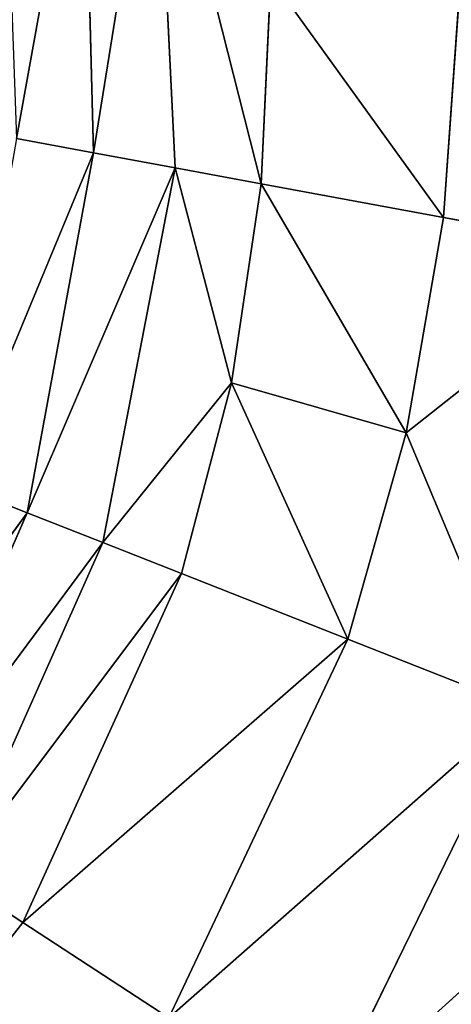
# Model space of a CAD drawing. Extents: x 0 to 500, y 0 to 420.
# Tile 184 of 256: x 469.71 to 471.15, y 31.76 to 35.04. Entities that reach past the tile are written whole.
import ezdxf

# ---------------------------------------------------------------- set-up
doc = ezdxf.new("R2010")
doc.units = 0
doc.header["$LTSCALE"] = 25.4
doc.layers.get('0').update_dxf_attribs({"linetype": 'CONTINUOUS'})

# ---------------------------------------------------------------- blocks, each defined once
blk = doc.blocks.new('5902539864175_-_S_STL')
at = {"color": 0}
for p, q in [((471.9714, 102.9645, 387.4863), (470.7179, 102.8556, 388.6185)), ((471.9714, 102.9645, 387.4863), (470.7179, 102.8556, 388.6185)), ((470.7179, 102.8556, 388.6185), (471.3845, 102.8474, 387.2548)), ((470.7179, 102.8556, 388.6185), (471.3845, 102.8474, 387.2548)), ((471.3845, 102.8474, 387.2548), (470.2112, 102.6656, 388.288)), ((471.3845, 102.8474, 387.2548), (470.2112, 102.6656, 388.288)), ((471.3845, 102.8474, 387.2548), (470.8066, 102.6464, 387.0269)), ((471.3845, 102.8474, 387.2548), (470.8066, 102.6464, 387.0269)), ((471.3845, 102.8474, 387.2548), (471.0013, 102.632, 386.3393)), ((471.3845, 102.8474, 387.2548), (471.0013, 102.632, 386.3393)), ((471.7617, 102.8339, 385.7393), (471.0013, 102.632, 386.3393)), ((471.7617, 102.8339, 385.7393), (471.0013, 102.632, 386.3393)), ((471.7617, 102.8339, 385.7393), (471.1254, 102.6146, 385.6219)), ((471.7617, 102.8339, 385.7393), (471.1254, 102.6146, 385.6219)), ((470.2112, 102.6656, 388.288), (469.7249, 102.3981, 387.9707)), ((470.2112, 102.6656, 388.288), (469.7249, 102.3981, 387.9707)), ((470.2112, 102.6656, 388.288), (470.8066, 102.6464, 387.0269)), ((470.2112, 102.6656, 388.288), (470.8066, 102.6464, 387.0269)), ((469.7249, 102.3981, 387.9707), (470.8066, 102.6464, 387.0269)), ((469.7249, 102.3981, 387.9707), (470.8066, 102.6464, 387.0269)), ((470.8066, 102.6464, 387.0269), (470.2533, 102.3633, 386.8086)), ((470.8066, 102.6464, 387.0269), (470.2533, 102.3633, 386.8086)), ((470.8066, 102.6464, 387.0269), (470.4196, 102.3373, 386.1735)), ((470.8066, 102.6464, 387.0269), (470.4196, 102.3373, 386.1735)), ((471.0013, 102.632, 386.3393), (470.4196, 102.3373, 386.1735)), ((471.0013, 102.632, 386.3393), (470.4196, 102.3373, 386.1735)), ((470.5188, 102.3058, 385.5101), (471.0013, 102.632, 386.3393)), ((470.5188, 102.3058, 385.5101), (471.0013, 102.632, 386.3393)), ((470.8066, 102.6464, 387.0269), (471.0013, 102.632, 386.3393)), ((470.8066, 102.6464, 387.0269), (471.0013, 102.632, 386.3393)), ((471.0013, 102.632, 386.3393), (471.1254, 102.6146, 385.6219)), ((471.0013, 102.632, 386.3393), (471.1254, 102.6146, 385.6219)), ((470.5188, 102.3058, 385.5101), (471.1254, 102.6146, 385.6219)), ((470.5188, 102.3058, 385.5101), (471.1254, 102.6146, 385.6219)), ((471.1254, 102.6146, 385.6219), (470.5505, 102.2688, 384.8243)), ((471.1254, 102.6146, 385.6219), (470.5505, 102.2688, 384.8243)), ((471.1782, 102.5942, 384.8808), (471.1254, 102.6146, 385.6219)), ((471.1782, 102.5942, 384.8808), (471.1254, 102.6146, 385.6219)), ((468.9553, 102.4097, 388.9553), (469.7249, 102.3981, 387.9707)), ((468.9553, 102.4097, 388.9553), (469.7249, 102.3981, 387.9707)), ((469.4932, 102.2368, 387.8196), (469.7249, 102.3981, 387.9707)), ((469.4932, 102.2368, 387.8196), (469.7249, 102.3981, 387.9707)), ((470.2533, 102.3633, 386.8086), (469.7249, 102.3981, 387.9707)), ((470.2533, 102.3633, 386.8086), (469.7249, 102.3981, 387.9707)), ((470.2533, 102.3633, 386.8086), (469.4932, 102.2368, 387.8196)), ((470.2533, 102.3633, 386.8086), (469.4932, 102.2368, 387.8196)), ((469.9905, 102.1927, 386.705), (470.2533, 102.3633, 386.8086)), ((469.9905, 102.1927, 386.705), (470.2533, 102.3633, 386.8086)), ((470.4196, 102.3373, 386.1735), (470.2533, 102.3633, 386.8086)), ((470.4196, 102.3373, 386.1735), (470.2533, 102.3633, 386.8086)), ((470.4196, 102.3373, 386.1735), (469.9905, 102.1927, 386.705)), ((470.4196, 102.3373, 386.1735), (469.9905, 102.1927, 386.705)), ((470.4196, 102.3373, 386.1735), (470.2323, 102.1199, 385.4572)), ((470.4196, 102.3373, 386.1735), (470.2323, 102.1199, 385.4572)), ((470.5188, 102.3058, 385.5101), (470.4196, 102.3373, 386.1735)), ((470.5188, 102.3058, 385.5101), (470.4196, 102.3373, 386.1735)), ((470.1663, 101.9857, 384.1223), (470.5188, 102.3058, 385.5101)), ((470.1663, 101.9857, 384.1223), (470.5188, 102.3058, 385.5101)), ((470.5188, 102.3058, 385.5101), (470.2323, 102.1199, 385.4572)), ((470.5188, 102.3058, 385.5101), (470.2323, 102.1199, 385.4572)), ((470.5188, 102.3058, 385.5101), (470.5505, 102.2688, 384.8243)), ((470.5188, 102.3058, 385.5101), (470.5505, 102.2688, 384.8243)), ((469.9905, 102.1927, 386.705), (469.4932, 102.2368, 387.8196)), ((469.9905, 102.1927, 386.705), (469.4932, 102.2368, 387.8196)), ((469.9905, 102.1927, 386.705), (469.2711, 102.0585, 387.6747)), ((469.9905, 102.1927, 386.705), (469.2711, 102.0585, 387.6747)), ((469.7393, 102.0043, 386.6059), (469.9905, 102.1927, 386.705)), ((469.7393, 102.0043, 386.6059), (469.9905, 102.1927, 386.705)), ((470.2323, 102.1199, 385.4572), (469.9905, 102.1927, 386.705)), ((470.2323, 102.1199, 385.4572), (469.9905, 102.1927, 386.705)), ((470.2323, 102.1199, 385.4572), (469.7393, 102.0043, 386.6059)), ((470.2323, 102.1199, 385.4572), (469.7393, 102.0043, 386.6059)), ((470.2323, 102.1199, 385.4572), (469.9597, 101.9149, 385.407)), ((470.2323, 102.1199, 385.4572), (469.9597, 101.9149, 385.407)), ((470.1663, 101.9857, 384.1223), (470.2323, 102.1199, 385.4572)), ((470.1663, 101.9857, 384.1223), (470.2323, 102.1199, 385.4572)), ((469.7393, 102.0043, 386.6059), (469.2711, 102.0585, 387.6747)), ((469.7393, 102.0043, 386.6059), (469.2711, 102.0585, 387.6747)), ((469.7393, 102.0043, 386.6059), (469.0597, 101.8644, 387.5369)), ((469.7393, 102.0043, 386.6059), (469.0597, 101.8644, 387.5369)), ((469.5011, 101.7995, 386.512), (469.7393, 102.0043, 386.6059)), ((469.5011, 101.7995, 386.512), (469.7393, 102.0043, 386.6059)), ((469.9597, 101.9149, 385.407), (469.7393, 102.0043, 386.6059)), ((469.9597, 101.9149, 385.407), (469.7393, 102.0043, 386.6059)), ((470.1663, 101.9857, 384.1223), (469.9597, 101.9149, 385.407)), ((470.1663, 101.9857, 384.1223), (469.9597, 101.9149, 385.407)), ((469.9597, 101.9149, 385.407), (469.5011, 101.7995, 386.512)), ((469.9597, 101.9149, 385.407), (469.5011, 101.7995, 386.512)), ((469.9597, 101.9149, 385.407), (469.7029, 101.6923, 385.3596)), ((469.9597, 101.9149, 385.407), (469.7029, 101.6923, 385.3596)), ((469.926, 101.7916, 384.1223), (469.9597, 101.9149, 385.407)), ((469.926, 101.7916, 384.1223), (469.9597, 101.9149, 385.407)), ((469.926, 101.7916, 384.1223), (469.7029, 101.6923, 385.3596)), ((469.926, 101.7916, 384.1223), (469.7029, 101.6923, 385.3596))]:
    blk.add_line(p, q, dxfattribs=at)
mesh = blk.add_polyface(dxfattribs=at)
corners = [(471.2321, 102.9664, 388.9539), (471.9714, 102.9645, 387.4863), (470.7179, 102.8556, 388.6185)]
mesh.append_faces([[corners[k] for k in face] for face in [(0, 1, 2)]], dxfattribs={"color": 0})
mesh = blk.add_polyface(dxfattribs=at)
corners = [(470.7179, 102.8556, 388.6185), (471.9714, 102.9645, 387.4863), (471.3845, 102.8474, 387.2548)]
mesh.append_faces([[corners[k] for k in face] for face in [(0, 1, 2)]], dxfattribs={"color": 0})
mesh = blk.add_polyface(dxfattribs=at)
corners = [(470.7179, 102.8556, 388.6185), (471.3845, 102.8474, 387.2548), (470.2112, 102.6656, 388.288)]
mesh.append_faces([[corners[k] for k in face] for face in [(0, 1, 2)]], dxfattribs={"color": 0})
mesh = blk.add_polyface(dxfattribs=at)
corners = [(470.2112, 102.6656, 388.288), (471.3845, 102.8474, 387.2548), (470.8066, 102.6464, 387.0269)]
mesh.append_faces([[corners[k] for k in face] for face in [(0, 1, 2)]], dxfattribs={"color": 0})
mesh = blk.add_polyface(dxfattribs=at)
corners = [(471.3845, 102.8474, 387.2548), (471.0013, 102.632, 386.3393), (470.8066, 102.6464, 387.0269)]
mesh.append_faces([[corners[k] for k in face] for face in [(0, 1, 2)]], dxfattribs={"color": 0})
mesh = blk.add_polyface(dxfattribs=at)
corners = [(471.3845, 102.8474, 387.2548), (471.7617, 102.8339, 385.7393), (471.0013, 102.632, 386.3393)]
mesh.append_faces([[corners[k] for k in face] for face in [(0, 1, 2)]], dxfattribs={"color": 0})
mesh = blk.add_polyface(dxfattribs=at)
corners = [(471.0013, 102.632, 386.3393), (471.7617, 102.8339, 385.7393), (471.1254, 102.6146, 385.6219)]
mesh.append_faces([[corners[k] for k in face] for face in [(0, 1, 2)]], dxfattribs={"color": 0})
mesh = blk.add_polyface(dxfattribs=at)
corners = [(471.7617, 102.8339, 385.7393), (471.1782, 102.5942, 384.8808), (471.1254, 102.6146, 385.6219)]
mesh.append_faces([[corners[k] for k in face] for face in [(0, 1, 2)]], dxfattribs={"color": 0})
mesh = blk.add_polyface(dxfattribs=at)
corners = [(468.9553, 102.4097, 388.9553), (470.2112, 102.6656, 388.288), (469.7249, 102.3981, 387.9707)]
mesh.append_faces([[corners[k] for k in face] for face in [(0, 1, 2)]], dxfattribs={"color": 0})
mesh = blk.add_polyface(dxfattribs=at)
corners = [(470.2112, 102.6656, 388.288), (470.8066, 102.6464, 387.0269), (469.7249, 102.3981, 387.9707)]
mesh.append_faces([[corners[k] for k in face] for face in [(0, 1, 2)]], dxfattribs={"color": 0})
mesh = blk.add_polyface(dxfattribs=at)
corners = [(469.7249, 102.3981, 387.9707), (470.8066, 102.6464, 387.0269), (470.2533, 102.3633, 386.8086)]
mesh.append_faces([[corners[k] for k in face] for face in [(0, 1, 2)]], dxfattribs={"color": 0})
mesh = blk.add_polyface(dxfattribs=at)
corners = [(470.8066, 102.6464, 387.0269), (470.4196, 102.3373, 386.1735), (470.2533, 102.3633, 386.8086)]
mesh.append_faces([[corners[k] for k in face] for face in [(0, 1, 2)]], dxfattribs={"color": 0})
mesh = blk.add_polyface(dxfattribs=at)
corners = [(470.8066, 102.6464, 387.0269), (471.0013, 102.632, 386.3393), (470.4196, 102.3373, 386.1735)]
mesh.append_faces([[corners[k] for k in face] for face in [(0, 1, 2)]], dxfattribs={"color": 0})
mesh = blk.add_polyface(dxfattribs=at)
corners = [(471.0013, 102.632, 386.3393), (470.5188, 102.3058, 385.5101), (470.4196, 102.3373, 386.1735)]
mesh.append_faces([[corners[k] for k in face] for face in [(0, 1, 2)]], dxfattribs={"color": 0})
mesh = blk.add_polyface(dxfattribs=at)
corners = [(471.0013, 102.632, 386.3393), (471.1254, 102.6146, 385.6219), (470.5188, 102.3058, 385.5101)]
mesh.append_faces([[corners[k] for k in face] for face in [(0, 1, 2)]], dxfattribs={"color": 0})
mesh = blk.add_polyface(dxfattribs=at)
corners = [(471.1254, 102.6146, 385.6219), (470.5505, 102.2688, 384.8243), (470.5188, 102.3058, 385.5101)]
mesh.append_faces([[corners[k] for k in face] for face in [(0, 1, 2)]], dxfattribs={"color": 0})
mesh = blk.add_polyface(dxfattribs=at)
corners = [(471.1254, 102.6146, 385.6219), (471.1782, 102.5942, 384.8808), (470.5505, 102.2688, 384.8243)]
mesh.append_faces([[corners[k] for k in face] for face in [(0, 1, 2)]], dxfattribs={"color": 0})
mesh = blk.add_polyface(dxfattribs=at)
corners = [(468.9553, 102.4097, 388.9553), (469.7249, 102.3981, 387.9707), (469.4932, 102.2368, 387.8196)]
mesh.append_faces([[corners[k] for k in face] for face in [(0, 1, 2)]], dxfattribs={"color": 0})
mesh = blk.add_polyface(dxfattribs=at)
corners = [(469.7249, 102.3981, 387.9707), (470.2533, 102.3633, 386.8086), (469.4932, 102.2368, 387.8196)]
mesh.append_faces([[corners[k] for k in face] for face in [(0, 1, 2)]], dxfattribs={"color": 0})
mesh = blk.add_polyface(dxfattribs=at)
corners = [(469.4932, 102.2368, 387.8196), (470.2533, 102.3633, 386.8086), (469.9905, 102.1927, 386.705)]
mesh.append_faces([[corners[k] for k in face] for face in [(0, 1, 2)]], dxfattribs={"color": 0})
mesh = blk.add_polyface(dxfattribs=at)
corners = [(470.2533, 102.3633, 386.8086), (470.4196, 102.3373, 386.1735), (469.9905, 102.1927, 386.705)]
mesh.append_faces([[corners[k] for k in face] for face in [(0, 1, 2)]], dxfattribs={"color": 0})
mesh = blk.add_polyface(dxfattribs=at)
corners = [(469.9905, 102.1927, 386.705), (470.4196, 102.3373, 386.1735), (470.2323, 102.1199, 385.4572)]
mesh.append_faces([[corners[k] for k in face] for face in [(0, 1, 2)]], dxfattribs={"color": 0})
mesh = blk.add_polyface(dxfattribs=at)
corners = [(470.4196, 102.3373, 386.1735), (470.5188, 102.3058, 385.5101), (470.2323, 102.1199, 385.4572)]
mesh.append_faces([[corners[k] for k in face] for face in [(0, 1, 2)]], dxfattribs={"color": 0})
mesh = blk.add_polyface(dxfattribs=at)
corners = [(470.5188, 102.3058, 385.5101), (470.5505, 102.2688, 384.8243), (470.1663, 101.9857, 384.1223)]
mesh.append_faces([[corners[k] for k in face] for face in [(0, 1, 2)]], dxfattribs={"color": 0})
mesh = blk.add_polyface(dxfattribs=at)
corners = [(470.5188, 102.3058, 385.5101), (470.1663, 101.9857, 384.1223), (470.2323, 102.1199, 385.4572)]
mesh.append_faces([[corners[k] for k in face] for face in [(0, 1, 2)]], dxfattribs={"color": 0})
mesh = blk.add_polyface(dxfattribs=at)
corners = [(469.4932, 102.2368, 387.8196), (469.9905, 102.1927, 386.705), (469.2711, 102.0585, 387.6747)]
mesh.append_faces([[corners[k] for k in face] for face in [(0, 1, 2)]], dxfattribs={"color": 0})
mesh = blk.add_polyface(dxfattribs=at)
corners = [(469.2711, 102.0585, 387.6747), (469.9905, 102.1927, 386.705), (469.7393, 102.0043, 386.6059)]
mesh.append_faces([[corners[k] for k in face] for face in [(0, 1, 2)]], dxfattribs={"color": 0})
mesh = blk.add_polyface(dxfattribs=at)
corners = [(469.9905, 102.1927, 386.705), (470.2323, 102.1199, 385.4572), (469.7393, 102.0043, 386.6059)]
mesh.append_faces([[corners[k] for k in face] for face in [(0, 1, 2)]], dxfattribs={"color": 0})
mesh = blk.add_polyface(dxfattribs=at)
corners = [(469.7393, 102.0043, 386.6059), (470.2323, 102.1199, 385.4572), (469.9597, 101.9149, 385.407)]
mesh.append_faces([[corners[k] for k in face] for face in [(0, 1, 2)]], dxfattribs={"color": 0})
mesh = blk.add_polyface(dxfattribs=at)
corners = [(470.2323, 102.1199, 385.4572), (470.1663, 101.9857, 384.1223), (469.9597, 101.9149, 385.407)]
mesh.append_faces([[corners[k] for k in face] for face in [(0, 1, 2)]], dxfattribs={"color": 0})
mesh = blk.add_polyface(dxfattribs=at)
corners = [(469.2711, 102.0585, 387.6747), (469.7393, 102.0043, 386.6059), (469.0597, 101.8644, 387.5369)]
mesh.append_faces([[corners[k] for k in face] for face in [(0, 1, 2)]], dxfattribs={"color": 0})
mesh = blk.add_polyface(dxfattribs=at)
corners = [(469.0597, 101.8644, 387.5369), (469.7393, 102.0043, 386.6059), (469.5011, 101.7995, 386.512)]
mesh.append_faces([[corners[k] for k in face] for face in [(0, 1, 2)]], dxfattribs={"color": 0})
mesh = blk.add_polyface(dxfattribs=at)
corners = [(469.7393, 102.0043, 386.6059), (469.9597, 101.9149, 385.407), (469.5011, 101.7995, 386.512)]
mesh.append_faces([[corners[k] for k in face] for face in [(0, 1, 2)]], dxfattribs={"color": 0})
mesh = blk.add_polyface(dxfattribs=at)
corners = [(469.9597, 101.9149, 385.407), (470.1663, 101.9857, 384.1223), (469.926, 101.7916, 384.1223)]
mesh.append_faces([[corners[k] for k in face] for face in [(0, 1, 2)]], dxfattribs={"color": 0})
mesh = blk.add_polyface(dxfattribs=at)
corners = [(469.5011, 101.7995, 386.512), (469.9597, 101.9149, 385.407), (469.7029, 101.6923, 385.3596)]
mesh.append_faces([[corners[k] for k in face] for face in [(0, 1, 2)]], dxfattribs={"color": 0})
mesh = blk.add_polyface(dxfattribs=at)
corners = [(469.9597, 101.9149, 385.407), (469.926, 101.7916, 384.1223), (469.7029, 101.6923, 385.3596)]
mesh.append_faces([[corners[k] for k in face] for face in [(0, 1, 2)]], dxfattribs={"color": 0})
mesh = blk.add_polyface(dxfattribs=at)
corners = [(469.7029, 101.6923, 385.3596), (469.926, 101.7916, 384.1223), (469.6591, 101.5448, 384.1223)]
mesh.append_faces([[corners[k] for k in face] for face in [(0, 1, 2)]], dxfattribs={"color": 0})

msp = doc.modelspace()

# ---------------------------------------------------------------- block references
at = {"color": 254, "extrusion": (0, -1, -5.55112e-17)}
msp.add_blockref('5902539864175_-_S_STL', (0, 0, -420), dxfattribs=at)

doc.saveas('drawing.dxf')
